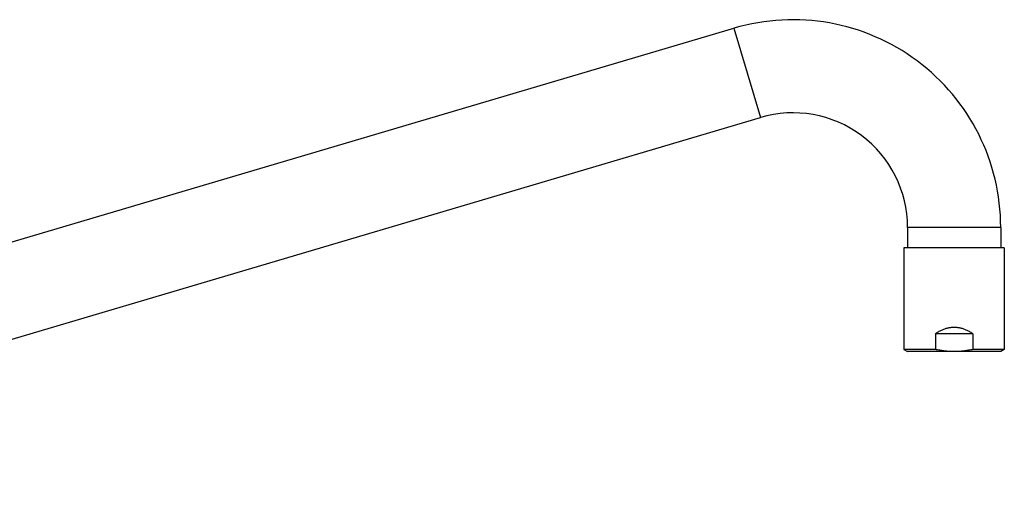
# Model space of a CAD drawing. Header units: millimetres. Extents: x 1235 to 2416, y 623 to 1378.
# Tile 19 of 19: x 2141 to 2416, y 1244 to 1378. Entities that reach past the tile are written whole.
import ezdxf

# ---------------------------------------------------------------- set-up
doc = ezdxf.new("R2010")
doc.units = ezdxf.units.MM
doc.header["$LTSCALE"] = 30.734
doc.layers.get('0').update_dxf_attribs({"linetype": 'CONTINUOUS'})

msp = doc.modelspace()

# ---------------------------------------------------------------- linework, layer by layer
at = {"color": 7, "linetype": 'CONTINUOUS'}
for p, q in [((1980.6, 1268.84), (2340.64, 1375.49)), ((1987.99, 1243.91), (2348.03, 1350.56)), ((2389.11, 1319.87), (2389.11, 1314.17)), ((2415.11, 1319.87), (2415.11, 1314.17)), ((2416.11, 1314.17), (2388.11, 1314.17)), ((2388.11, 1314.17), (2388.11, 1285.75)), ((2416.11, 1314.17), (2416.11, 1285.75)), ((2407.31, 1290.17), (2396.92, 1290.17)), ((2396.92, 1290.17), (2396.92, 1285.75)), ((2407.31, 1290.17), (2407.31, 1285.75)), ((2396.92, 1285.75), (2388.11, 1285.75)), ((2388.11, 1285.75), (2389.11, 1285.17)), ((2415.11, 1285.17), (2389.11, 1285.17)), ((2416.11, 1285.75), (2407.31, 1285.75)), ((2416.11, 1285.75), (2415.11, 1285.17))]:
    msp.add_line(p, q, dxfattribs=at)
at = {"color": 9, "linetype": 'CONTINUOUS'}
for p, q in [((2340.64, 1375.49), (2348.03, 1350.56)), ((2415.11, 1319.87), (2389.11, 1319.87))]:
    msp.add_line(p, q, dxfattribs=at)
at = {"color": 7, "linetype": 'CONTINUOUS'}
for radius in [58, 32]:
    msp.add_arc((2357.11, 1319.87), radius, 0, 106.5, dxfattribs=at)
for points, knots in [([(2407.31, 1290.17), (2407.16, 1290.28), (2406.85, 1290.48), (2406.39, 1290.75), (2405.94, 1290.99), (2405.49, 1291.19), (2405.06, 1291.37), (2404.62, 1291.52), (2404.2, 1291.64), (2403.78, 1291.74), (2403.36, 1291.81), (2402.94, 1291.87), (2402.53, 1291.9), (2402.11, 1291.91), (2401.7, 1291.9), (2401.29, 1291.87), (2400.87, 1291.81), (2400.45, 1291.74), (2400.03, 1291.64), (2399.6, 1291.52), (2399.17, 1291.37), (2398.73, 1291.19), (2398.29, 1290.99), (2397.84, 1290.75), (2397.38, 1290.48), (2397.07, 1290.28), (2396.92, 1290.17)], [0, 0, 0, 0, 0.05027, 0.098206, 0.143999, 0.187963, 0.230305, 0.27126, 0.311105, 0.349981, 0.388122, 0.425731, 0.462941, 0.5, 0.537059, 0.574269, 0.611878, 0.650019, 0.688895, 0.72874, 0.769695, 0.812037, 0.856001, 0.901794, 0.94973, 1, 1, 1, 1]), ([(2402.11, 1285.17), (2401.92, 1285.17), (2401.54, 1285.18), (2400.96, 1285.2), (2400.39, 1285.24), (2399.81, 1285.29), (2399.24, 1285.35), (2398.66, 1285.43), (2398.08, 1285.53), (2397.5, 1285.63), (2397.11, 1285.71), (2396.92, 1285.75)], [0, 0, 0, 0, 0.10993, 0.219886, 0.329946, 0.440223, 0.550789, 0.661828, 0.773551, 0.886199, 1, 1, 1, 1]), ([(2407.31, 1285.75), (2407.12, 1285.71), (2406.73, 1285.63), (2406.15, 1285.53), (2405.57, 1285.43), (2404.99, 1285.35), (2404.41, 1285.29), (2403.84, 1285.24), (2403.27, 1285.2), (2402.69, 1285.18), (2402.31, 1285.17), (2402.11, 1285.17)], [0, 0, 0, 0, 0.113897, 0.22671, 0.338582, 0.449715, 0.560273, 0.670397, 0.780282, 0.890105, 1, 1, 1, 1])]:
    msp.add_open_spline(points, degree=3, knots=knots, dxfattribs=at)

doc.saveas('drawing.dxf')
